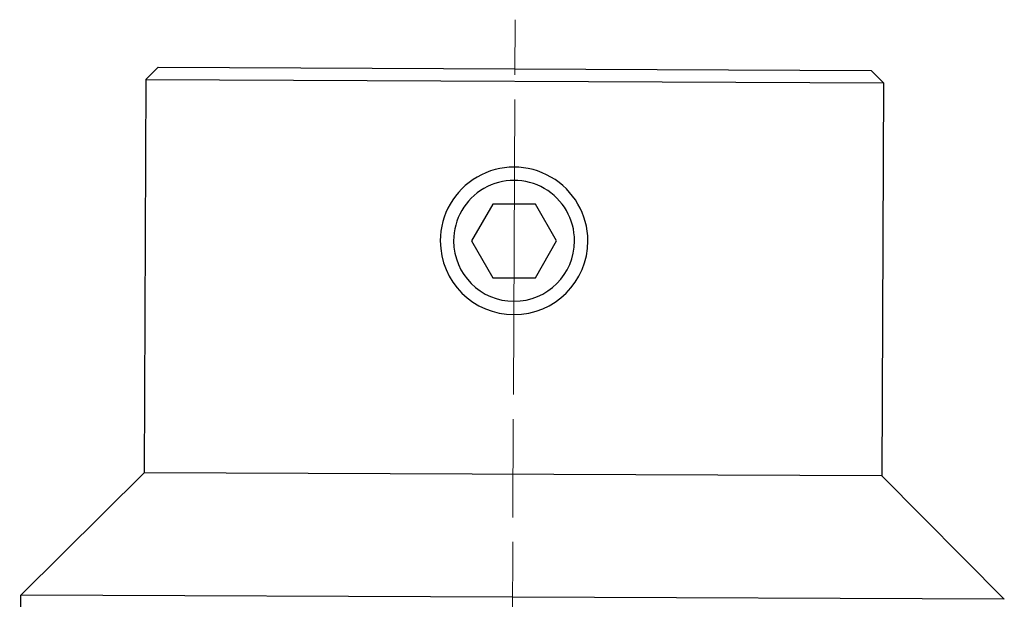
# Model space of a CAD drawing. Header units: millimetres. Extents: x 83 to 181, y 21 to 232.
# Tile 5 of 5: x 83 to 123, y 208 to 232. Entities that reach past the tile are written whole.
import ezdxf

# ---------------------------------------------------------------- set-up
doc = ezdxf.new("R2010")
doc.units = ezdxf.units.MM
doc.header["$MEASUREMENT"] = 0
doc.layers.add('Layer0000', color=7, linetype='Continuous', lineweight=20)

# ---------------------------------------------------------------- blocks, each defined once
blk = doc.blocks.new('DimBlk7')
at = {"layer": 'Layer0000', "color": 7, "linetype": 'Continuous', "lineweight": 5}
for p, q in [((103.2516626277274, 229.6665038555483), (103.2612348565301, 231.9164834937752)), ((103.1963564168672, 216.6666215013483), (103.2474083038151, 228.6665129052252)), ((103.1921020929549, 215.6666305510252), (103.1750847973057, 211.6666667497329)), ((103.1708304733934, 210.6666757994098), (103.1197785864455, 198.6667843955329)), ((103.1155242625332, 197.6667934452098), (103.1059520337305, 195.4168138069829))]:
    blk.add_line(p, q, dxfattribs=at)

msp = doc.modelspace()

# ---------------------------------------------------------------- linework, layer by layer
at = {"color": 7, "linetype": 'Continuous', "lineweight": 30}
for p, q in [((88.75285742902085, 229.9781892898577), (88.25073479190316, 229.4803209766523)), ((88.75285742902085, 229.9781892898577), (117.7525949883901, 229.8548138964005)), ((88.25073479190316, 229.4803209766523), (88.18266560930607, 213.480465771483)), ((88.25073479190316, 229.4803209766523), (118.2504633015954, 229.3526912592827)), ((118.2504633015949, 229.3526912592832), (117.7525949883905, 229.8548138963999)), ((118.2504633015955, 229.3526912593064), (118.1823941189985, 213.3528360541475)), ((102.3569211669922, 224.4165642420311), (101.4908961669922, 222.9165649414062)), ((104.0889711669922, 224.4165642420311), (102.3569211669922, 224.4165642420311)), ((104.9549961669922, 222.9165649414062), (104.0889711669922, 224.4165642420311)), ((101.4908961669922, 222.9165649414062), (102.3569211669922, 221.4165656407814)), ((104.0889711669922, 221.4165656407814), (104.9549961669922, 222.9165649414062)), ((102.3569211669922, 221.4165656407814), (104.0889711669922, 221.4165656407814)), ((83.1614392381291, 208.5017826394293), (88.18266560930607, 213.480465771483)), ((118.1823941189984, 213.3528360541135), (88.18266560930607, 213.480465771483)), ((123.1610772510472, 208.3316096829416), (118.1823941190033, 213.3528360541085)), ((83.11600960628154, 197.8234183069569), (83.1614392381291, 208.5017826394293)), ((123.1610772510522, 208.3316096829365), (83.1614392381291, 208.5017826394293))]:
    msp.add_line(p, q, dxfattribs=at)
for centre, radius, start, end in [((103.2229461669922, 222.9165649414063), 2.999999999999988, 359.9999939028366, 180), ((103.2222174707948, 222.9176102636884), 2.459278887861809, 359.9756421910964, 180.0243661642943), ((103.2229461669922, 222.9165649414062), 2.999999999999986, 180, 0), ((103.2229461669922, 222.9166904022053), 2.458919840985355, 180.0029235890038, 359.9970764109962)]:
    msp.add_arc(centre, radius, start, end, dxfattribs=at)

# ---------------------------------------------------------------- block references
msp.add_blockref('DimBlk7', (0, 0))

doc.saveas('drawing.dxf')
